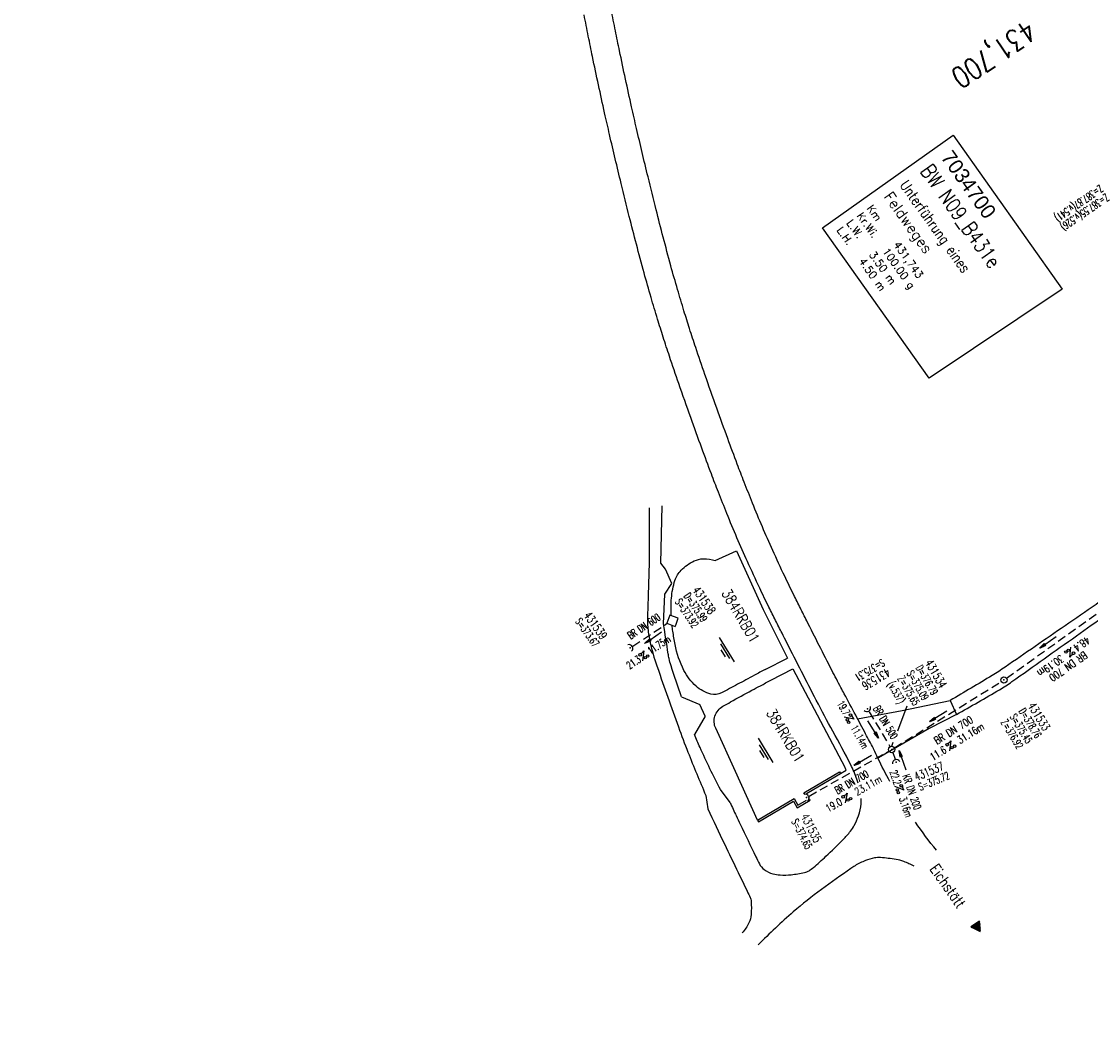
# Model space of a CAD drawing. Extents: x 454519 to 459636, y 422856 to 428936.
# Tile 52 of 82: x 455128 to 455381, y 427387 to 427628. Entities that reach past the tile are written whole.
import ezdxf
from ezdxf.enums import TextEntityAlignment as Align

# ---------------------------------------------------------------- set-up
doc = ezdxf.new("R2010")
doc.units = 0
doc.header["$LTSCALE"] = 2
doc.header["$MEASUREMENT"] = 0
for name, pattern in [('ACHSE', [5.5, 4, -0.5, 0.5, -0.5]), ('AUSGEZOGEN', [0]), ('GESTRICH-X2', [1.5, 1, -0.5]), ('GESTRICHELT', [0.75, 0.5, -0.25])]:
    doc.linetypes.add(name, pattern=pattern)
doc.layers.get('0').update_dxf_attribs({"linetype": 'CONTINUOUS'})
for name, color, linetype in [('ACHSETOP', 1, 'ACHSE'), ('BW-SCHRIFT', 1, 'AUSGEZOGEN'), ('FBR', 8, 'CONTINUOUS'), ('HEKTOM', 1, 'GESTRICHELT'), ('KANAL', 7, 'GESTRICH-X2'), ('MAUER', 7, 'AUSGEZOGEN'), ('PFEIL', 7, 'CONTINUOUS'), ('RINNE', 8, 'CONTINUOUS'), ('RRB', 4, 'AUSGEZOGEN'), ('SCHACHTNR', 6, 'CONTINUOUS'), ('SCHRIFT', 7, 'AUSGEZOGEN'), ('SCHSYMBOL', 7, 'CONTINUOUS'), ('STRASSE', 8, 'CONTINUOUS'), ('TEXTO', 4, 'CONTINUOUS'), ('TEXTU', 4, 'CONTINUOUS'), ('WEG', 8, 'AUSGEZOGEN')]:
    doc.layers.add(name, color=color, linetype=linetype)
doc.styles.add('ROMANS', font='romans.shx', dxfattribs={"width": 0.8})
doc.styles.add('UNIR-O', font='unir_o.shx')

# ---------------------------------------------------------------- blocks, each defined once
blk = doc.blocks.new('GST')
at = {"color": 0}
blk.add_circle((0, 0), 0.75, dxfattribs=at)
blk.add_point((0, 0), dxfattribs=at)
blk = doc.blocks.new('10')
blk.add_blockref('GST', (0, 0))
blk = doc.blocks.new('PROM')
blk.add_line((1.57, 1.82), (0.02, 0.02))
for centre, radius in [((0.32, 1.51), 0.317), ((0.94, 0.29), 0.283), ((1.64, 0.29), 0.283)]:
    blk.add_circle(centre, radius)
blk.add_arc((0.99, 2.68), 1.03, 239.1414, 303.3549)
blk = doc.blocks.new('PFEIL2')
at = {"color": 0}
for p, q in [((0.88, 0), (-2.4, -0.01)), ((0.88, -0.27), (0.88, 0.28)), ((0.88, 0.28), (2.43, 0.01)), ((0.91, 0.27), (0.88, 0.26)), ((0.97, 0.26), (0.88, 0.25)), ((1.02, 0.25), (0.88, 0.23)), ((1.07, 0.24), (0.88, 0.21)), ((1.13, 0.23), (0.88, 0.19)), ((1.18, 0.22), (0.88, 0.17)), ((1.24, 0.21), (0.88, 0.15)), ((1.29, 0.21), (0.88, 0.14)), ((1.34, 0.2), (0.88, 0.12)), ((1.4, 0.19), (0.88, 0.1)), ((1.45, 0.18), (0.88, 0.08)), ((1.51, 0.17), (0.88, 0.06)), ((1.56, 0.16), (0.88, 0.04)), ((1.61, 0.15), (0.88, 0.02)), ((1.67, 0.14), (0.88, 0.01)), ((1.72, 0.13), (0.88, -0.01)), ((1.78, 0.12), (0.88, -0.03)), ((1.83, 0.11), (0.88, -0.05)), ((1.88, 0.1), (0.88, -0.07)), ((1.94, 0.09), (0.88, -0.09)), ((2.05, 0.08), (0.88, -0.12)), ((1.99, 0.08), (0.88, -0.11)), ((2.1, 0.07), (0.88, -0.14)), ((2.15, 0.06), (0.88, -0.16)), ((2.21, 0.05), (0.88, -0.18)), ((2.26, 0.04), (0.88, -0.2)), ((2.32, 0.03), (0.88, -0.22)), ((2.37, 0.02), (0.88, -0.23)), ((2.42, 0.01), (0.88, -0.25)), ((2.43, 0.01), (0.88, -0.27))]:
    blk.add_line(p, q, dxfattribs=at)
blk = doc.blocks.new('42')
at = {"color": 0}
blk.add_arc((-0.02, -0.31), 0.91, 12.5363, 167.4637, dxfattribs=at)
blk.add_point((0, 0), dxfattribs=at)
blk = doc.blocks.new('WASSER2')
at = {"layer": 'TEXTU'}
for p, q in [((-3.34, 0.01), (3.36, 0.01)), ((-1.9, -0.54), (2.16, -0.54)), ((-0.7, -1.16), (1.24, -1.16))]:
    blk.add_line(p, q, dxfattribs=at)
blk = doc.blocks.new('RPFEIL')
at = {"color": 0}
for p, q in [((0, 0), (-1.25, -2.17)), ((-1.25, -2.17), (1.25, -2.17)), ((-1.15, -2.17), (-1.15, -1.99)), ((-1.05, -2.17), (-1.05, -1.82)), ((-0.95, -2.17), (-0.95, -1.65)), ((-0.85, -2.17), (-0.85, -1.47)), ((-0.75, -2.17), (-0.75, -1.3)), ((-0.65, -2.17), (-0.65, -1.13)), ((-0.55, -2.17), (-0.55, -0.95)), ((-0.45, -2.17), (-0.45, -0.78)), ((-0.35, -2.17), (-0.35, -0.61)), ((-0.25, -2.17), (-0.25, -0.43)), ((-0.15, -2.17), (-0.15, -0.26)), ((-0.05, -2.17), (-0.05, -0.09)), ((1.25, -2.17), (0, 0)), ((0.05, -2.17), (0.05, -0.09)), ((0.15, -2.17), (0.15, -0.26)), ((0.25, -2.17), (0.25, -0.43)), ((0.35, -2.17), (0.35, -0.61)), ((0.45, -2.17), (0.45, -0.78)), ((0.55, -2.17), (0.55, -0.95)), ((0.65, -2.17), (0.65, -1.13)), ((0.75, -2.17), (0.75, -1.3)), ((0.85, -2.17), (0.85, -1.47)), ((0.95, -2.17), (0.95, -1.65)), ((1.05, -2.17), (1.05, -1.82)), ((1.15, -2.17), (1.15, -1.99))]:
    blk.add_line(p, q, dxfattribs=at)

msp = doc.modelspace()

# ---------------------------------------------------------------- linework, layer by layer
at = {"layer": 'ACHSETOP', "flags": 128}
msp.add_lwpolyline([(457915.72, 424851.29, -0.000006), (457913.58, 424853.81, -0.000044), (457913.3, 424854.14), (457897.16, 424873.22, 0.000004), (457889.08, 424882.77, -0.000008), (457881.01, 424892.31, -0.000002), (457872.61, 424902.22, -0.000003), (457864.86, 424911.39), (457848.71, 424930.47, 0.000027), (457843.58, 424936.54, -0.000013), (457838.45, 424942.6, -0.000828), (457837.34, 424943.91, -0.000193), (457832.58, 424949.58, -0.002836), (457826.36, 424957.07, -0.00181), (457816.73, 424968.91, -0.002663), (457809.62, 424977.8, -0.002228), (457801.22, 424988.52, -0.002227), (457793.59, 424998.45, -0.002235), (457786.07, 425008.4, -0.002237), (457778.64, 425018.43, -0.002229), (457771.27, 425028.55, -0.002228), (457764.01, 425038.74, -0.002231), (457756.84, 425048.97, -0.002238), (457749.71, 425059.34, -0.00227), (457742.78, 425069.63, -0.002201), (457734.87, 425081.59, -0.002958), (457729.08, 425090.55, -0.001376), (457721.3, 425102.82, -0.002197), (457716.48, 425110.54, -0.000018), (457715.87, 425111.53, 0.000102), (457715.76, 425111.71, 0.000005), (457709.19, 425122.34, -0.000006), (457702.61, 425132.97), (457689.46, 425154.23), (457676.31, 425175.49), (457663.16, 425196.75, -0.000006), (457656.58, 425207.38, 0.000006), (457650.01, 425218.01), (457636.86, 425239.28), (457623.71, 425260.54, -0.000006), (457617.13, 425271.17, 0.000006), (457610.56, 425281.8), (457597.41, 425303.06), (457584.25, 425324.32, -0.000017), (457577.68, 425334.95, 0.000017), (457571.1, 425345.59, 0.000011), (457564.53, 425356.22, -0.000007), (457557.95, 425366.85, -0.000002), (457550.82, 425378.37, -0.000002), (457544.8, 425388.11, -0.000012), (457538.23, 425398.74, 0.000002), (457531.65, 425409.37, 0.000013), (457522.15, 425424.73, 0.000036), (457518.82, 425430.11, 0.000002), (457518.5, 425430.63, 0.001494), (457513.17, 425439.19, 0.001009), (457505.21, 425451.81, 0.002111), (457499.48, 425460.77, 0.001564), (457491.66, 425472.81, 0.001564), (457484.79, 425483.24, 0.001559), (457477.84, 425493.65, 0.001562), (457470.82, 425504.02, 0.001568), (457463.77, 425514.31, 0.001567), (457456.64, 425524.56, 0.001562), (457449.44, 425534.8, 0.001556), (457442.17, 425544.98, 0.001559), (457434.85, 425555.1, 0.001564), (457427.46, 425565.18, 0.001563), (457420.01, 425575.22, 0.001565), (457412.5, 425585.2, 0.001564), (457404.92, 425595.15, 0.001562), (457397.28, 425605.05, 0.001562), (457389.58, 425614.89, 0.001563), (457381.81, 425624.71, 0.001568), (457374, 425634.44, 0.001561), (457366.14, 425644.12, 0.001554), (457358.17, 425653.79, 0.001558), (457350.15, 425663.42, 0.001564), (457342.11, 425672.95, 0.001572), (457334, 425682.43, 0.001566), (457325.8, 425691.9, 0.00156), (457317.56, 425701.31, 0.001562), (457309.26, 425710.65, 0.00156), (457300.91, 425719.93, 0.001558), (457292.49, 425729.18, 0.001564), (457284, 425738.39, 0.001569), (457275.49, 425747.51, 0.001564), (457266.01, 425757.53, 0.001926), (457258.25, 425765.62, 0.001186), (457247.56, 425776.64, 0.001887), (457240.8, 425783.52, 0.000041), (457237.45, 425786.9, 0.000316), (457237.01, 425787.34, 0.000002), (457228.45, 425795.96, 0.000003), (457223.19, 425801.26), (457205.57, 425819), (457187.95, 425836.74), (457170.34, 425854.48), (457152.72, 425872.22), (457135.11, 425889.96), (457117.49, 425907.69), (457099.87, 425925.43), (457082.26, 425943.17), (457064.64, 425960.91, 0.000014), (457055.83, 425969.78, -0.000014), (457047.03, 425978.65), (457029.41, 425996.39), (457011.79, 426014.13), (456994.18, 426031.87), (456976.56, 426049.61), (456958.95, 426067.35), (456941.33, 426085.09), (456923.71, 426102.82), (456906.1, 426120.56, 0.000014), (456897.29, 426129.43, -0.000014), (456888.48, 426138.3), (456870.86, 426156.04), (456853.25, 426173.78), (456835.63, 426191.52), (456818.02, 426209.26), (456800.4, 426227), (456782.78, 426244.74), (456765.17, 426262.47), (456747.55, 426280.21), (456729.93, 426297.95), (456712.32, 426315.69), (456694.7, 426333.43), (456677.09, 426351.17), (456659.47, 426368.91), (456641.85, 426386.65), (456624.24, 426404.39), (456606.62, 426422.13), (456589.01, 426439.87, 0.000014), (456580.2, 426448.74, -0.000014), (456571.39, 426457.6), (456553.77, 426475.34), (456536.16, 426493.08), (456518.54, 426510.82), (456500.93, 426528.56), (456483.31, 426546.3), (456465.69, 426564.04), (456448.08, 426581.78), (456430.46, 426599.52, 0.000014), (456421.65, 426608.39, -0.000014), (456412.84, 426617.26), (456395.23, 426634.99), (456383.63, 426646.67, 0.000725), (456382.56, 426647.75, 0.000156), (456377.6, 426652.72, 0.002626), (456370.69, 426659.55, 0.001668), (456359.73, 426670.21, 0.002498), (456351.52, 426678.06, 0.002083), (456341.58, 426687.4, 0.002085), (456332.39, 426695.88, 0.002089), (456323.15, 426704.28, 0.002082), (456313.84, 426712.59, 0.002074), (456304.43, 426720.86, 0.002079), (456294.95, 426729.04, 0.002087), (456285.44, 426737.12, 0.002093), (456275.86, 426745.12, 0.002088), (456266.18, 426753.06, 0.002077), (456256.46, 426760.91, 0.002077), (456246.66, 426768.68, 0.002082), (456236.8, 426776.37, 0.002086), (456226.89, 426783.97, 0.002088), (456215.98, 426792.19, 0.002513), (456206.86, 426798.93, 0.001652), (456194.46, 426807.93, 0.002613), (456186.58, 426813.55, 0.000131), (456181.19, 426817.36, 0.000661), (456180.12, 426818.11, 0.000001), (456173.12, 426823.01, -0.000002), (456166.12, 426827.92), (456145.65, 426842.27), (456125.17, 426856.61), (456104.7, 426870.96), (456084.23, 426885.31, 0.000012), (456075.03, 426891.75, -0.000012), (456065.83, 426898.2, -0.00044), (456065.72, 426898.27, -0.000024), (456063.76, 426899.66, -0.003713), (456055.72, 426905.4, -0.002427), (456043.53, 426914.34, -0.004512), (456034.85, 426920.89, -0.003471), (456023.71, 426929.59, -0.003476), (456013.96, 426937.42, -0.003478), (456004.33, 426945.38, -0.003472), (455994.81, 426953.46, -0.003468), (455985.39, 426961.7, -0.003467), (455976.09, 426970.06, -0.003474), (455966.91, 426978.53, -0.003474), (455957.86, 426987.14, -0.003467), (455948.91, 426995.88, -0.00347), (455940.09, 427004.74, -0.003474), (455931.4, 427013.72, -0.003479), (455922.83, 427022.81, -0.003475), (455914.39, 427032.04, -0.003471), (455906.07, 427041.38, -0.003476), (455897.89, 427050.82, -0.00347), (455889.85, 427060.38, -0.003463), (455881.92, 427070.06, -0.00347), (455874.13, 427079.85, -0.003479), (455866.5, 427089.73, -0.003479), (455859, 427099.71, -0.003469), (455851.62, 427109.82, -0.003465), (455844.39, 427120.03, -0.003473), (455837.31, 427130.32, -0.003478), (455830.37, 427140.71, -0.003474), (455823.57, 427151.21, -0.00347), (455816.92, 427161.79, -0.003471), (455810.42, 427172.47, -0.003472), (455804.07, 427183.23, -0.003473), (455797.87, 427194.08, -0.003473), (455791.42, 427205.75, -0.003967), (455785.92, 427216.04, -0.002976), (455778.94, 427229.57, -0.004632), (455774.58, 427238.32, -0.000579), (455770.49, 427246.77, -0.001724), (455769.13, 427249.62, -0.000007), (455765.12, 427258.07, -0.000021), (455763.79, 427260.87), (455753.08, 427283.46), (455742.37, 427306.05), (455731.66, 427328.64, -0.000016), (455726.85, 427338.77, 0.000012), (455722.05, 427348.89, 0.000505), (455721.99, 427349.02, 0.000029), (455720.94, 427351.23, 0.005761), (455716.62, 427360.03, 0.003719), (455709.66, 427373.54, 0.006688), (455704.46, 427383.16, 0.005204), (455697.47, 427395.36, 0.00521), (455691.03, 427406.07, 0.005208), (455684.38, 427416.66, 0.005212), (455677.5, 427427.1, 0.005215), (455670.41, 427437.39, 0.005208), (455663.11, 427447.52, 0.005201), (455655.59, 427457.52, 0.005205), (455647.54, 427467.76, 0.005666), (455639.94, 427477.01, 0.004763), (455630.21, 427488.37, 0.007089), (455623.49, 427495.84, 0.001658), (455615.56, 427504.36, 0.003572), (455611.84, 427508.28, 0.000012), (455608, 427512.26, -0.000027), (455606.32, 427514), (455588.97, 427532), (455571.61, 427550), (455554.26, 427567.99), (455536.91, 427585.99, 0.000014), (455528.23, 427594.99, -0.000014), (455519.55, 427603.99), (455502.2, 427621.98), (455484.85, 427639.98, 0.000002), (455479.31, 427645.72, -0.000001), (455473.77, 427651.47, -0.001156), (455472.6, 427652.69, -0.000265), (455467.53, 427658.01, -0.003963), (455460.87, 427665.1, -0.002525), (455450.56, 427676.37, -0.003728), (455442.98, 427684.88, -0.00312), (455434.07, 427695.16, -0.003121), (455425.99, 427704.71, -0.003125), (455418.05, 427714.35, -0.003131), (455410.22, 427724.09, -0.003129), (455402.51, 427733.93, -0.003124), (455394.93, 427743.86, -0.003122), (455387.47, 427753.9, -0.003123), (455380.13, 427764.03, -0.003127), (455372.93, 427774.24, -0.003128), (455365.85, 427784.53, -0.003125), (455358.9, 427794.93, -0.003121), (455351.83, 427805.8, -0.003366), (455345.4, 427815.97, -0.002883), (455337.58, 427828.68, -0.004268), (455332.42, 427837.34, -0.001081), (455326.42, 427847.67, -0.002226), (455323.54, 427852.71, -0.000009), (455321.01, 427857.17, 0.000021), (455319.97, 427859.01), (455307.64, 427880.76, -0.000002), (455301.48, 427891.64, 0.000005), (455295.32, 427902.52, 0.000005), (455289.16, 427913.39, -0.000006), (455283, 427924.27, -0.000002), (455276.84, 427935.15, -0.000002), (455270.68, 427946.02, -0.000003), (455264.52, 427956.9, 0.000003), (455258.36, 427967.77, 0.000002), (455252.2, 427978.65, 0.000002), (455246.03, 427989.53, 0.000006), (455239.87, 428000.4, -0.000005), (455233.71, 428011.28, -0.000005), (455227.55, 428022.16, 0.000005), (455221.39, 428033.03, 0.000005), (455215.23, 428043.91, -0.000005), (455209.07, 428054.78, -0.000005), (455202.91, 428065.66, 0.000005), (455196.75, 428076.54, 0.000005), (455190.59, 428087.41, -0.000006), (455184.42, 428098.29, -0.000002), (455178.26, 428109.17, -0.000002), (455172.1, 428120.04, -0.000003), (455165.94, 428130.92, 0.000003), (455159.78, 428141.79, 0.000002), (455153.62, 428152.67, 0.000002), (455147.46, 428163.55, 0.000006), (455141.3, 428174.42, -0.000005), (455135.14, 428185.3, -0.000005), (455128.98, 428196.18, 0.000005), (455122.82, 428207.05, 0.000005), (455116.66, 428217.93, -0.000009), (455110.49, 428228.8), (455098.17, 428250.56), (455091.75, 428261.89, 0.000684), (455090.33, 428264.4, 0.000218), (455085.82, 428272.29, 0.001881), (455080.96, 428280.74, 0.001202), (455073.26, 428293.91, 0.001632), (455067.33, 428303.92, 0.001421), (455060.45, 428315.38, 0.001428), (455053.96, 428326.06, 0.001428), (455047.4, 428336.7, 0.00142), (455040.79, 428347.29, 0.001417), (455034.11, 428357.87, 0.001416), (455027.36, 428368.42, 0.00142), (455020.58, 428378.89, 0.001425), (455013.72, 428389.34, 0.001425), (455006.81, 428399.76, 0.001418), (454999.84, 428410.12, 0.001415), (454992.8, 428420.47, 0.001417), (454985.7, 428430.77, 0.00142), (454978.56, 428441.01, 0.001426), (454971.36, 428451.22, 0.001423), (454964.09, 428461.4, 0.00142), (454956.76, 428471.54, 0.001422), (454949.38, 428481.62, 0.001169), (454943.26, 428489.9, 0.001416)], format="xyb", dxfattribs=at)
at = {"layer": 'BW-SCHRIFT'}
msp.add_lwpolyline([(455342.4, 427544.04), (455317.24, 427579.47), (455348.06, 427601.39), (455373.84, 427565.04)], close=True, dxfattribs=at)
at = {"layer": 'FBR', "flags": 128}
for points in [[(455080.79, 428224.24, -0.000002), (455088.31, 428209.77, -0.001209)], [(455513.02, 427502.86, -0.000006), (455519.99, 427492.88, 0.000086)]]:
    msp.add_lwpolyline(points, format="xyb", dxfattribs=at)
at = {"layer": 'FBR'}
msp.add_lwpolyline([(455488.23, 427511.9, 0.000004), (455499.28, 427496.1, 0.000009)], format="xyb", dxfattribs=at)
at = {"layer": 'KANAL'}
for p, q in [((455360.69, 427473.19), (455384.03, 427489.84)), ((455272.47, 427480.75), (455280.58, 427486.13)), ((455334.22, 427456.75), (455359.44, 427472.34)), ((455328.25, 427465.25), (455333.19, 427457)), ((455314.09, 427445.34), (455332.91, 427455.97)), ((455333.81, 427455.62), (455334.38, 427454.06))]:
    msp.add_line(p, q, dxfattribs=at)
at = {"layer": 'MAUER'}
for p, q in [((455312.84, 427446.11), (455321.28, 427451.09)), ((455313.45, 427445.94), (455321.51, 427450.7)), ((455321.28, 427451.09), (455321.51, 427450.7)), ((455301.94, 427439.68), (455310.53, 427444.75)), ((455302.17, 427439.29), (455310.37, 427444.13)), ((455310.37, 427444.13), (455311.3, 427442.55)), ((455310.53, 427444.75), (455311.46, 427443.17)), ((455311.3, 427442.55), (455314.37, 427444.37)), ((455311.46, 427443.17), (455313.48, 427444.37)), ((455312.97, 427445.89), (455312.84, 427446.11)), ((455313.52, 427445.84), (455313.45, 427445.94)), ((455314.37, 427444.37), (455314.18, 427444.69)), ((455301.94, 427439.68), (455302.17, 427439.29))]:
    msp.add_line(p, q, dxfattribs=at)
at = {"layer": 'RINNE'}
for points in [[(455285.27, 427924.64, 0.000074), (455291.27, 427914.04, -0.000002), (455297.27, 427903.45, -0.000081), (455302.91, 427893.48, 0.000066), (455309.85, 427881.22, 0.003081), (455314.3, 427873.47, 0.001763), (455322.21, 427860.01, 0.003187), (455328, 427850.37, 0.002687), (455335, 427839.02, 0.002928), (455341.6, 427828.58, 0.002817), (455348.58, 427817.82, 0.002452), (455355.49, 427807.42, 0.002446), (455362.51, 427797.06, 0.002473), (455369.43, 427787.06, 0.00249), (455376.41, 427777.2, 0.003004), (455382.96, 427768.14, 0.002401)], [(455285.61, 427924.83, 0.000074), (455291.61, 427914.24, -0.000002), (455297.61, 427903.65, -0.000081), (455303.26, 427893.67, 0.000066), (455310.2, 427881.41, 0.003081), (455314.65, 427873.67, 0.001763), (455322.55, 427860.21, 0.003187), (455328.34, 427850.58, 0.002687), (455335.34, 427839.23, 0.002928), (455341.94, 427828.8, 0.002817), (455348.92, 427818.04, 0.002452), (455355.82, 427807.64, 0.002446), (455362.84, 427797.28, 0.002473), (455369.76, 427787.29, 0.00249), (455376.73, 427777.43, 0.003004), (455383.29, 427768.38, 0.002401)], [(455576.88, 427550.1, 0.000003), (455590.29, 427536.1, 0.000105)]]:
    msp.add_lwpolyline(points, format="xyb", dxfattribs=at)
at = {"layer": 'RRB'}
msp.add_line((455321.51, 427450.7), (455322.84, 427451.48), dxfattribs=at)
at = {"layer": 'RRB', "flags": 128}
for points in [[(455291.93, 427500.95), (455296.95, 427503.23)], [(455303.7, 427475.26), (455308.99, 427477.92)], [(455305.06, 427472.69), (455310.28, 427475.38)]]:
    msp.add_lwpolyline(points, dxfattribs=at)
at = {"layer": 'RRB'}
for points in [[(455296.95, 427503.23), (455303.22, 427489.41), (455308.99, 427477.92)], [(455310.28, 427475.38), (455322.51, 427452.17)]]:
    msp.add_lwpolyline(points, dxfattribs=at)
for points in [[(455281.53, 427487.99, -0.034737), (455281.6, 427492.08, -0.055173), (455282.42, 427496.26, -0.118902), (455283.87, 427498.66, -0.087648), (455286.95, 427500.86, -0.106682), (455289.13, 427501.37, -0.083793), (455291.93, 427500.95)], [(455303.7, 427475.26, -0.001512), (455301.19, 427473.87, -0.00184), (455299.12, 427472.75, -0.001537), (455295.31, 427470.71, -0.003108), (455293.42, 427469.72, -0.18489), (455290.86, 427469.44, -0.118343), (455287.39, 427471.3, -0.094999), (455284.54, 427475.02, -0.068813), (455282.46, 427481.12, -0.010877), (455281.93, 427484.24, -0.007436), (455281.74, 427485.69, -0.044587)], [(455293.73, 427466.54, -0.005914), (455295.56, 427467.57, -0.002164), (455300.6, 427470.33, -0.002043), (455302.59, 427471.39, -0.001648), (455305.06, 427472.69)], [(455292.04, 427461.34, -0.188364), (455291.87, 427464.23, -0.183812), (455293.73, 427466.54, -0.005914)], [(455301.94, 427439.68), (455296.71, 427451.12), (455292.04, 427461.34, -0.188364)]]:
    msp.add_lwpolyline(points, format="xyb", dxfattribs=at)
msp.add_arc((455304.31, 427442.97), 20.39, 24.6679, 26.8315, dxfattribs=at)
at = {"layer": 'SCHACHTNR'}
for p, q in [((455335.01, 427460.78), (455337.27, 427466.67)), ((455333.6, 427457.09), (455333.96, 427458.05))]:
    msp.add_line(p, q, dxfattribs=at)
at = {"layer": 'SCHSYMBOL', "flags": 128}
msp.add_lwpolyline([(455281.25, 427488.09), (455280.53, 427486.15), (455282.49, 427485.41), (455282.59, 427485.68), (455283.11, 427487.12), (455283.2, 427487.35), (455281.25, 427488.09)], dxfattribs=at)
at = {"layer": 'STRASSE'}
for points in [[(455333.17, 427448.77, -0.015548), (455330.34, 427454.29, -0.001495), (455329.37, 427456.37, 0.013187), (455329.25, 427456.61, 0.001045), (455327.43, 427460, -0.000805), (455325.08, 427464.41, -0.000096), (455322.38, 427469.48, -0.000335), (455321.6, 427470.94, -0.003734), (455319.46, 427475.04, -0.001317), (455313.51, 427486.75, -0.000756), (455312.02, 427489.71, -0.000719), (455310.47, 427492.82, -0.005391), (455308.32, 427497.24, -0.003933), (455305.5, 427503.36, -0.00513), (455303.06, 427508.9, -0.005125), (455300.74, 427514.49, -0.002548), (455298.76, 427519.48, -0.003029), (455297.13, 427523.7, -0.002482), (455294.89, 427529.74, -0.002094), (455292.29, 427536.92, -0.002329), (455289.49, 427544.87, -0.002907), (455287.32, 427551.27, -0.002772), (455285.87, 427555.7, -0.002953), (455284.55, 427559.87, -0.004135), (455283.04, 427564.91, -0.003695), (455281.45, 427570.57, -0.002759), (455279.64, 427577.29, -0.002871), (455277.98, 427583.77, -0.001449), (455276.06, 427591.54, -0.001957), (455274.68, 427597.3, -0.001231), (455273.36, 427602.96, -0.001373), (455272.2, 427608.05, -0.002061), (455270.75, 427614.62, -0.002038), (455269.34, 427621.27, -0.001863), (455268.37, 427626.03, -0.001782), (455267.39, 427631.01, -0.002493)], [(455325.68, 427448.38, 0.011097), (455325.38, 427449.31, 0.035499), (455323.91, 427452.75, 0.007326), (455319.69, 427460.63, -0.007907), (455315.79, 427467.95, -0.000226), (455308.85, 427481.5, -0.001342), (455307.69, 427483.79, -0.000731), (455306.16, 427486.82, -0.000713), (455304.61, 427489.93, -0.005397), (455302.42, 427494.44, -0.003936), (455299.54, 427500.69, -0.005127), (455297.06, 427506.33, -0.005129), (455294.69, 427512.03, -0.002545), (455292.67, 427517.12, -0.00304), (455291.02, 427521.4, -0.002471), (455288.75, 427527.5, -0.002095), (455286.14, 427534.72, -0.002327), (455283.33, 427542.72, -0.002889), (455281.13, 427549.18, -0.00279), (455279.65, 427553.7, -0.002959), (455278.31, 427557.97, -0.004128), (455276.77, 427563.09, -0.003703), (455275.15, 427568.84, -0.00275), (455273.32, 427575.65, -0.002877), (455271.65, 427582.18, -0.001443), (455269.71, 427590, -0.001955), (455268.32, 427595.79, -0.001233), (455266.99, 427601.5, -0.001374), (455265.83, 427606.62, -0.00206), (455264.37, 427613.23, -0.002033), (455262.95, 427619.94, -0.001868), (455261.97, 427624.75, -0.001786), (455260.98, 427629.79, -0.002489)], [(455295.42, 427443.81, 0.000686), (455296.88, 427440.72, 0.001048), (455297.84, 427438.7, 0.000896), (455301.51, 427431.03, 0.004092), (455302.34, 427429.36, 0.117648), (455303.49, 427427.99, 0.092095), (455305.55, 427426.99, 0.055605), (455307.25, 427426.72, 0.036455), (455309.86, 427426.78, 0.030556), (455313.02, 427427.29, 0.086094), (455314.08, 427427.73, 0.035358), (455315.11, 427428.49, 0.011452), (455318.06, 427431.12, 0.011452), (455322.12, 427435.09, 0.024996), (455323.84, 427437.04, 0.049839), (455324.73, 427438.41, 0.032619), (455325.72, 427440.69, 0.061234), (455326.35, 427443.49, 0.035814), (455326.38, 427444.79, 0.038945)], [(455290.17, 427442.31, 0.000674), (455294.09, 427434.07, 0.000816), (455297.35, 427427.27, 0.000495), (455299.48, 427422.86, -0.001535), (455300.16, 427421.43, -0.096922), (455300.41, 427420.48, -0.030402), (455300.4, 427417.37, -0.096569), (455299.89, 427415.41, -0.068806), (455298.32, 427413.05)], [(455344.14, 427432.55, -0.017398), (455339.16, 427439.19, -0.030901)]]:
    msp.add_lwpolyline(points, format="xyb", dxfattribs=at)
msp.add_lwpolyline([(455325.54, 427463.58), (455336.06, 427465.57), (455347.37, 427467.92), (455348.86, 427464.62), (455342.41, 427461.27), (455330.49, 427454.36)], dxfattribs=at)
at = {"layer": 'STRASSE', "flags": 128}
msp.add_lwpolyline([(455338.85, 427428.78, 0.034258), (455336.42, 427429.89, 0.049038), (455334.62, 427430.38, 0.024036), (455330.93, 427430.82, 0.063336), (455329.52, 427430.74, 0.049443), (455327.37, 427430.11, 0.040536), (455324.93, 427428.9, 0.018399), (455323.93, 427428.24, 0.002589), (455317.02, 427423.3, 0.022786), (455310.36, 427417.99, 0.017062), (455302.05, 427410.22)], format="xyb", dxfattribs=at)
at = {"layer": 'WEG'}
for p, q in [((455283.94, 427468.78), (455288.32, 427466.98)), ((455289.57, 427464.24), (455287.04, 427459.89)), ((455289.69, 427445.51), (455290.17, 427442.31))]:
    msp.add_line(p, q, dxfattribs=at)
at = {"layer": 'WEG', "flags": 128}
for points in [[(455396.11, 427577.66, -0.006336), (455405.37, 427561.1, -0.008551), (455411.86, 427548.62, -0.001824), (455420.11, 427531.95, -0.013814), (455421.13, 427529.71, -0.071628), (455422.12, 427525.95, -0.079615), (455421.96, 427522.46, -0.085144), (455420.72, 427519.28, -0.088069), (455418.54, 427516.79, -0.013448), (455412.19, 427511.97, -0.0038), (455389.14, 427495.69, -0.000562), (455374.49, 427485.54, -0.000583), (455360.35, 427475.79, -0.014487), (455357.3, 427473.82, -0.004556), (455347.37, 427467.92)], [(455348.86, 427464.62, 0.006201), (455359.02, 427470.46, 0.020758), (455361.96, 427472.37, 0.000075), (455377.18, 427483.18, -0.000082), (455391.13, 427493.08, -0.000141), (455410.75, 427507, -0.000296), (455420.1, 427513.62, -0.069886), (455424.67, 427515.97, -0.181491), (455426.7, 427515.93, -0.083412), (455427.89, 427515.2, -0.076837), (455428.86, 427514.06, -0.009244), (455431.1, 427510.24, -0.006531), (455434.09, 427504.75, -0.001134), (455446.12, 427481.87, 0.001155), (455457.94, 427459.39, 0.00175), (455461.85, 427452.07, -0.001547), (455466.27, 427443.78, -0.032154), (455471.85, 427431.39, -0.055772), (455473.77, 427423.78), (455474.68, 427417.07), (455475.56, 427410.61)], [(455276.32, 427513.4, -0.003063), (455276.36, 427504.98, -0.00505), (455276.31, 427499.87, -0.004737), (455275.99, 427489.39, 0.015301), (455275.96, 427486.14, 0.043433), (455276.32, 427482.84, 0.026299), (455277.66, 427477.52, 0.0095), (455278.28, 427475.67, 0.001251), (455283.23, 427461.68, 0.009098), (455285.49, 427455.71, 0.005269), (455289.69, 427445.51)], [(455283.94, 427468.78, -0.001814), (455281.5, 427476.12, -0.025517), (455281.04, 427477.81, -0.014085), (455280.83, 427478.95, -0.002302), (455279.74, 427485.98, -0.025389)], [(455293.17, 427446.86, -0.014227), (455288.34, 427456.81, -0.011687), (455287.04, 427459.89, -0.003233)]]:
    msp.add_lwpolyline(points, format="xyb", dxfattribs=at)
for points in [[(455279.74, 427485.98), (455280.04, 427493.04), (455281.65, 427495.56), (455280.2, 427498.9), (455279.06, 427500.34), (455279.39, 427513.86)], [(455289.57, 427464.24), (455288.32, 427466.98)]]:
    msp.add_lwpolyline(points, dxfattribs=at)
at = {"layer": 'WEG'}
msp.add_lwpolyline([(455295.42, 427443.81), (455293.17, 427446.86)], dxfattribs=at)

# ---------------------------------------------------------------- block references
at = {"layer": 'PFEIL'}
for p, rotation in [((455277.28, 427482.75), 213.5602), ((455370.46, 427481.65), 215.5289), ((455344.54, 427464.2), 211.7668), ((455329.19, 427461.09), 300.88), ((455326.76, 427453.81), 209.4257), ((455336.11, 427453.82), 109.1462)]:
    msp.add_blockref('PFEIL2', p, dxfattribs=dict(at, rotation=rotation))
at = {"layer": 'RRB', "rotation": 301.7117219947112}
for p in [(455294.64, 427479.92), (455303.77, 427456.13)]:
    msp.add_blockref('WASSER2', p, dxfattribs=at)
at = {"layer": 'SCHRIFT', "rotation": 214.0896012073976}
msp.add_blockref('RPFEIL', (455354.49, 427413.34), dxfattribs=at)
at = {"layer": 'SCHSYMBOL'}
for name, p, rotation in [('42', (455271.83, 427480.33), 300.4904964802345), ('10', (455360.07, 427472.75), 313.9566), ('42', (455327.85, 427465.91), 212.527431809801), ('10', (455333.58, 427456.34), 313.9566), ('42', (455334.61, 427453.36), 16.49488895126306), ('42', (455313.45, 427444.99), 296.5835880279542)]:
    msp.add_blockref(name, p, dxfattribs=dict(at, rotation=rotation))
at = {"layer": 'TEXTU'}
for p, rotation in [((455274.78, 427477.25), 33.5602), ((455375.86, 427480.52), 215.1197508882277), ((455322.37, 427464.02), 299.2406248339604), ((455347.18, 427456.02), 31.7668), ((455334.31, 427447.6), 289.1462), ((455322.58, 427443.69), 29.4257)]:
    msp.add_blockref('PROM', p, dxfattribs=dict(at, rotation=rotation))

# ---------------------------------------------------------------- texts
at = {"layer": 'BW-SCHRIFT'}
for s, height, style, p in [('7034700', 3.5, 'UNIR-O', (455345.04, 427596.13)), ('Feldweges', 2.5, 'ROMANS', (455331.61, 427586.87)), ('Kr.Wi.', 1.8, 'ROMANS', (455325.24, 427582.34)), ('Km', 1.8, 'ROMANS', (455327.63, 427584.11)), ('L.W.   3.50 m', 1.8, 'ROMANS', (455322.85, 427580.64)), ('L.H.   4.50 m', 1.8, 'ROMANS', (455320.51, 427578.94)), ('431,743', 1.8, 'ROMANS', (455333.91, 427575.53)), ('100.00 g', 1.8, 'ROMANS', (455331.32, 427573.96))]:
    msp.add_text(s, height=height, rotation=305.4441, dxfattribs=dict(at, style=style)).set_placement(p)
at = {"layer": 'BW-SCHRIFT', "style": 'ROMANS', "width": 0.8}
for s, height, p in [('BW N09_B431e', 3.5, (455340.21, 427592.88)), ('Unterführung eines ', 2.5, (455335.38, 427589.57))]:
    msp.add_text(s, height=height, rotation=305.4441, dxfattribs=at).set_placement(p)
at = {"layer": 'HEKTOM', "style": 'ROMANS', "width": 0.8}
msp.add_text('431,700', height=5, rotation=214.2885, dxfattribs=at).set_placement((455365.53, 427628.81))
at = {"layer": 'RRB', "style": 'ROMANS', "width": 0.8}
for s, rotation, p in [('384RRB01', 300.4964, (455293.31, 427493.3)), ('384RKB01', 301.0274, (455303.85, 427464.99))]:
    msp.add_text(s, height=2.5, rotation=rotation, dxfattribs=at).set_placement(p)
at = {"layer": 'SCHACHTNR', "style": 'ROMANS'}
for s, height, rotation, width, p in [('Z=387.87(v.541)', 1.8, 214.4562, 0.6, (455382.67, 427589.77)), ('Z=387.55(v.526)', 1.8, 214.4562, 0.6, (455384.07, 427587.7)), ('431538', 2, 304.3494, 0.7, (455286.46, 427493.98)), ('S=373.92', 1.8, 304.3494, 0.6, (455282.35, 427491.18)), ('D=375.99', 1.8, 304.3494, 0.6, (455284.4, 427492.56)), ('S=373.67', 1.8, 305.3351, 0.6, (455258.79, 427486.55)), ('431539', 2, 305.3351, 0.7, (455260.81, 427487.97)), ('S=375.31', 1.8, 210.7055, 0.6, (455331.25, 427477.81)), ('431534', 2, 300.0725, 0.7, (455341.38, 427476.84)), ('431536', 2, 210.7055, 0.7, (455332.51, 427475.65)), ('S=375.09', 1.8, 300.0725, 0.6, (455337.06, 427474.33)), ('D=376.79', 1.8, 300.0725, 0.6, (455339.2, 427475.61)), ('(v.537)', 1.8, 300.0725, 0.6, (455332.51, 427471.79)), ('Z=375.65', 1.8, 300.0725, 0.6, (455334.88, 427473.1)), ('431533', 2, 301.4973, 0.7, (455365.64, 427466.66)), ('S=375.45', 1.8, 301.4973, 0.6, (455361.38, 427464.05)), ('D=378.76', 1.8, 301.4973, 0.6, (455363.5, 427465.37)), ('Z=376.92', 1.8, 301.4973, 0.6, (455359.24, 427462.76)), ('431537', 2, 22.5574, 0.7, (455339.44, 427448.89)), ('S=375.72', 1.8, 22.5574, 0.6, (455340.37, 427446.57)), ('S=374.65', 1.8, 297.3153, 0.6, (455309.82, 427439.37)), ('431535', 2, 297.3153, 0.7, (455312.06, 427440.53))]:
    msp.add_text(s, height=height, rotation=rotation, dxfattribs=dict(at, width=width)).set_placement(p)
at = {"layer": 'SCHRIFT', "style": 'ROMANS', "width": 0.8}
msp.add_text('Eichstätt', height=2.5, rotation=305.229, dxfattribs=at).set_placement((455342.43, 427428.15))
at = {"layer": 'TEXTO', "style": 'ROMANS'}
for s, rotation, width, p in [('BR DN 600', 33.5602, 0.6, (455275.58, 427484.68)), ('BR DN 700', 215.1198, 0.75, (455374.74, 427476.67)), ('BR DN 500', 300.88, 0.6, (455331.36, 427462.3)), ('BR DN 700', 31.7668, 0.75, (455348.63, 427460.16)), ('BR DN 700', 29.4257, 0.6, (455324.56, 427447.85)), ('KR DN 200', 289.1462, 0.6, (455337.51, 427446.04))]:
    msp.add_text(s, height=1.8, rotation=rotation, dxfattribs=dict(at, width=width)).set_placement(p, align=Align.CENTER)
at = {"layer": 'TEXTU', "style": 'ROMANS'}
for s, rotation, width, p in [('11.75m', 33.5602, 0.6, (455276.7, 427478.68)), ('48.4', 215.1198, 0.75, (455379.59, 427483.15)), ('21.3', 33.5602, 0.6, (455271.74, 427475.23)), ('30.19m', 215.1198, 0.75, (455373.4, 427478.79)), ('19.7', 299.2406, 0.6, (455320.59, 427467.2)), ('11.14m', 299.2406, 0.6, (455323.83, 427461.42)), ('31.16m', 31.7668, 0.75, (455349.72, 427457.6)), ('11.6', 31.7668, 0.75, (455343.28, 427453.6)), ('23.11m', 29.4257, 0.75, (455325.44, 427445.41)), ('22.2', 289.1462, 0.6, (455333.09, 427451.05)), ('19.0', 29.4257, 0.75, (455318.6, 427441.45)), ('3.16m', 289.1462, 0.6, (455335.28, 427444.77))]:
    msp.add_text(s, height=1.8, rotation=rotation, dxfattribs=dict(at, width=width)).set_placement(p)

doc.saveas('drawing.dxf')
